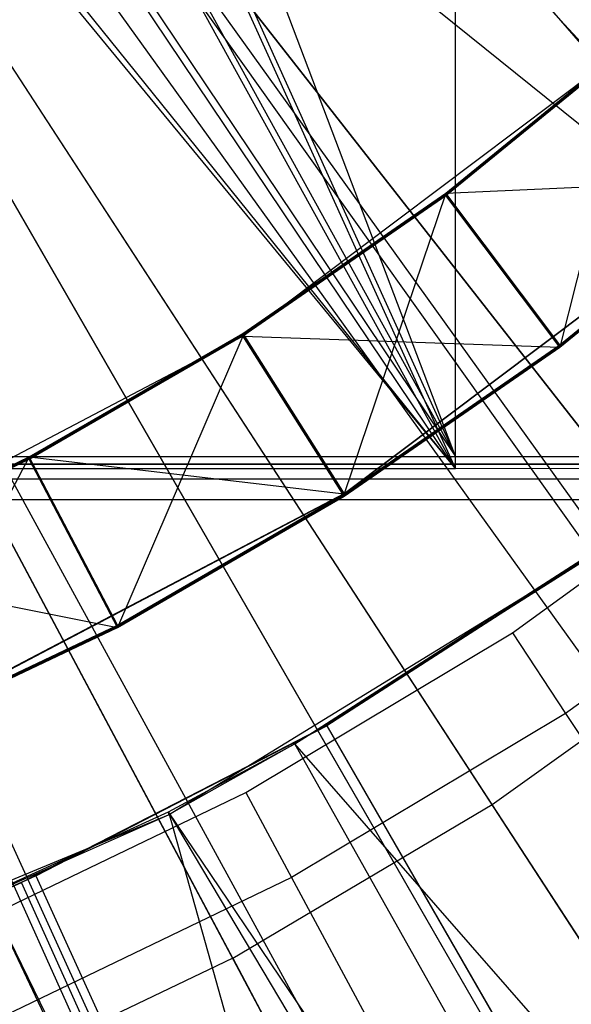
# Model space of a CAD drawing. Extents: x 0.1 to 16.1, y -7.1 to 6.9.
# Tile 67 of 118: x 8.49 to 8.651, y -1.052 to -0.766. Entities that reach past the tile are written whole.
import ezdxf

# ---------------------------------------------------------------- set-up
doc = ezdxf.new("R2010")
doc.units = 0
doc.header["$LTSCALE"] = 2.54
doc.layers.get('0').update_dxf_attribs({"color": 13, "linetype": 'CONTINUOUS'})

# ---------------------------------------------------------------- blocks, each defined once
blk = doc.blocks.new('DROPS_WOOD_A_PM_STL')
at = {"color": 0}
for p, q in [((8.61687, -0.8927, 38.88477), (8.61687, -0.0927, 38.88436)), ((8.61687, -0.8927, 38.88477), (8.61687, -0.0927, 38.88436)), ((8.61687, -0.89626, 31.96762), (8.61687, -0.09626, 31.9672)), ((8.61687, -0.89626, 31.96762), (8.61687, -0.09626, 31.9672)), ((8.61687, -0.8927, 38.88477), (8.35716, -0.20749, 38.91485)), ((8.61687, -0.8927, 38.88477), (8.35716, -0.20749, 38.91485)), ((8.32953, -0.25922, 38.91696), (8.61687, -0.8927, 38.88477)), ((8.32953, -0.25922, 38.91696), (8.61687, -0.8927, 38.88477)), ((8.32939, -0.26302, 31.93477), (8.61687, -0.89626, 31.96762)), ((8.32939, -0.26302, 31.93477), (8.61687, -0.89626, 31.96762)), ((8.29213, -0.30481, 38.91946), (8.61687, -0.8927, 38.88477)), ((8.29213, -0.30481, 38.91946), (8.61687, -0.8927, 38.88477)), ((8.61687, -0.89626, 31.96762), (8.29213, -0.30841, 31.93233)), ((8.61687, -0.89626, 31.96762), (8.29213, -0.30841, 31.93233)), ((8.24676, -0.34206, 38.92194), (8.61687, -0.8927, 38.88477)), ((8.24676, -0.34206, 38.92194), (8.61687, -0.8927, 38.88477)), ((8.61687, -0.89626, 31.96762), (8.24675, -0.34567, 31.92989)), ((8.61687, -0.89626, 31.96762), (8.24675, -0.34567, 31.92989)), ((8.1948, -0.37345, 31.92781), (8.61687, -0.89626, 31.96762)), ((8.1948, -0.37345, 31.92781), (8.61687, -0.89626, 31.96762)), ((8.18797, -0.37618, 31.92759), (8.61687, -0.89626, 31.96762)), ((8.18797, -0.37618, 31.92759), (8.61687, -0.89626, 31.96762)), ((8.77459, -0.89497, 39.35463), (8.14676, -0.38745, 39.41484)), ((8.77459, -0.89497, 39.35463), (8.14676, -0.38745, 39.41484)), ((9.60883, -1.80465, 13.79963), (8.38916, -0.48738, 14.34895)), ((9.60883, -1.80465, 13.79963), (8.38916, -0.48738, 14.34895)), ((9.46824, -1.92451, 13.79969), (8.36073, -0.51162, 14.34897)), ((9.46824, -1.92451, 13.79969), (8.36073, -0.51162, 14.34897)), ((9.39437, -1.98001, 13.79972), (8.3458, -0.52285, 14.34897)), ((9.39437, -1.98001, 13.79972), (8.3458, -0.52285, 14.34897)), ((9.30863, -2.03877, 13.79975), (8.32846, -0.53473, 14.34898)), ((9.30863, -2.03877, 13.79975), (8.32846, -0.53473, 14.34898)), ((9.16, -2.12769, 13.7998), (8.2984, -0.55271, 14.34899)), ((9.16, -2.12769, 13.7998), (8.2984, -0.55271, 14.34899)), ((9.13967, -2.13867, 13.79981), (8.29429, -0.55493, 14.34899)), ((9.13967, -2.13867, 13.79981), (8.29429, -0.55493, 14.34899)), ((8.40847, -0.56842, 2.32332), (8.73243, -1.01896, 2.43105)), ((8.40847, -0.56842, 2.32332), (8.73243, -1.01896, 2.43105)), ((8.36135, -0.59886, 2.32334), (8.63883, -1.07941, 2.43109)), ((8.36135, -0.59886, 2.32334), (8.63883, -1.07941, 2.43109)), ((8.31143, -0.62445, 2.32335), (8.53968, -1.13025, 2.43111)), ((8.31143, -0.62445, 2.32335), (8.53968, -1.13025, 2.43111)), ((8.53089, -0.72868, 14.30027), (8.69865, -0.94268, 14.24038)), ((8.53089, -0.72868, 14.30027), (8.69865, -0.94268, 14.24038)), ((8.62752, -0.9936, 14.24041), (8.47905, -0.76579, 14.30028)), ((8.62752, -0.9936, 14.24041), (8.47905, -0.76579, 14.30028)), ((8.55519, -0.8578, 12.40203), (8.66958, -0.77184, 12.40199)), ((8.55519, -0.8578, 12.40203), (8.66958, -0.77184, 12.40199)), ((8.61412, -0.81639, 13.82303), (8.66958, -0.77111, 13.823)), ((8.61412, -0.81639, 13.82303), (8.66958, -0.77111, 13.823)), ((8.61412, -0.81646, 13.70461), (8.66958, -0.77117, 13.70459)), ((8.61412, -0.81646, 13.70461), (8.66958, -0.77117, 13.70459)), ((8.61412, -0.81652, 13.58619), (8.66958, -0.77123, 13.58617)), ((8.61412, -0.81652, 13.58619), (8.66958, -0.77123, 13.58617)), ((8.61412, -0.81658, 13.46777), (8.66958, -0.77129, 13.46775)), ((8.61412, -0.81658, 13.46777), (8.66958, -0.77129, 13.46775)), ((8.61412, -0.81664, 13.34935), (8.66958, -0.77136, 13.34933)), ((8.61412, -0.81664, 13.34935), (8.66958, -0.77136, 13.34933)), ((8.61412, -0.8167, 13.23094), (8.66958, -0.77142, 13.23091)), ((8.61412, -0.8167, 13.23094), (8.66958, -0.77142, 13.23091)), ((8.61412, -0.81676, 13.11252), (8.66958, -0.77148, 13.1125)), ((8.61412, -0.81676, 13.11252), (8.66958, -0.77148, 13.1125)), ((8.61412, -0.81682, 12.9941), (8.66958, -0.77154, 12.99408)), ((8.61412, -0.81682, 12.9941), (8.66958, -0.77154, 12.99408)), ((8.61412, -0.81688, 12.87568), (8.66958, -0.7716, 12.87566)), ((8.61412, -0.81688, 12.87568), (8.66958, -0.7716, 12.87566)), ((8.61412, -0.81694, 12.75727), (8.66958, -0.77166, 12.75724)), ((8.61412, -0.81694, 12.75727), (8.66958, -0.77166, 12.75724)), ((8.61412, -0.817, 12.63885), (8.66958, -0.77172, 12.63882)), ((8.61412, -0.817, 12.63885), (8.66958, -0.77172, 12.63882)), ((8.61412, -0.81707, 12.52043), (8.66958, -0.77178, 12.52041)), ((8.61412, -0.81707, 12.52043), (8.66958, -0.77178, 12.52041)), ((8.66958, -0.77184, 12.40199), (8.64716, -0.86107, 12.48314)), ((8.66958, -0.77184, 12.40199), (8.64716, -0.86107, 12.48314)), ((8.55223, -1.03812, 14.24043), (8.42417, -0.79824, 14.3003)), ((8.55223, -1.03812, 14.24043), (8.42417, -0.79824, 14.3003)), ((8.58459, -0.90342, 14.09478), (8.70606, -0.81215, 14.09473)), ((8.58459, -0.90342, 14.09478), (8.70606, -0.81215, 14.09473)), ((8.58459, -0.90352, 13.90417), (8.70606, -0.81225, 13.90413)), ((8.58459, -0.90352, 13.90417), (8.70606, -0.81225, 13.90413)), ((8.61412, -0.81639, 13.82303), (8.70606, -0.81225, 13.90413)), ((8.61412, -0.81639, 13.82303), (8.70606, -0.81225, 13.90413)), ((8.64716, -0.86039, 13.78573), (8.70606, -0.81231, 13.78571)), ((8.64716, -0.86039, 13.78573), (8.70606, -0.81231, 13.78571)), ((8.64716, -0.86045, 13.66731), (8.70606, -0.81237, 13.66729)), ((8.64716, -0.86045, 13.66731), (8.70606, -0.81237, 13.66729)), ((8.64716, -0.86052, 13.5489), (8.70606, -0.81243, 13.54887)), ((8.64716, -0.86052, 13.5489), (8.70606, -0.81243, 13.54887)), ((8.64716, -0.86058, 13.43048), (8.70606, -0.81249, 13.43045)), ((8.64716, -0.86058, 13.43048), (8.70606, -0.81249, 13.43045)), ((8.64716, -0.86064, 13.31206), (8.70606, -0.81255, 13.31204)), ((8.64716, -0.86064, 13.31206), (8.70606, -0.81255, 13.31204)), ((8.64716, -0.8607, 13.19364), (8.70606, -0.81261, 13.19362)), ((8.64716, -0.8607, 13.19364), (8.70606, -0.81261, 13.19362)), ((8.64716, -0.86076, 13.07522), (8.70606, -0.81267, 13.0752)), ((8.64716, -0.86076, 13.07522), (8.70606, -0.81267, 13.0752)), ((8.64716, -0.86082, 12.95681), (8.70606, -0.81274, 12.95678)), ((8.64716, -0.86082, 12.95681), (8.70606, -0.81274, 12.95678)), ((8.64716, -0.86088, 12.83839), (8.70606, -0.8128, 12.83837)), ((8.64716, -0.86088, 12.83839), (8.70606, -0.8128, 12.83837)), ((8.64716, -0.86094, 12.71997), (8.70606, -0.81286, 12.71995)), ((8.64716, -0.86094, 12.71997), (8.70606, -0.81286, 12.71995)), ((8.64716, -0.861, 12.60155), (8.70606, -0.81292, 12.60153)), ((8.64716, -0.861, 12.60155), (8.70606, -0.81292, 12.60153)), ((8.64716, -0.86107, 12.48314), (8.70606, -0.81298, 12.48311)), ((8.64716, -0.86107, 12.48314), (8.70606, -0.81298, 12.48311)), ((8.55519, -0.85707, 13.82305), (8.61412, -0.81639, 13.82303)), ((8.55519, -0.85707, 13.82305), (8.61412, -0.81639, 13.82303)), ((8.55519, -0.85713, 13.70463), (8.61412, -0.81646, 13.70461)), ((8.55519, -0.85713, 13.70463), (8.61412, -0.81646, 13.70461)), ((8.55519, -0.85719, 13.58621), (8.61412, -0.81652, 13.58619)), ((8.55519, -0.85719, 13.58621), (8.61412, -0.81652, 13.58619)), ((8.55519, -0.85725, 13.46779), (8.61412, -0.81658, 13.46777)), ((8.55519, -0.85725, 13.46779), (8.61412, -0.81658, 13.46777)), ((8.55519, -0.85731, 13.34938), (8.61412, -0.81664, 13.34935)), ((8.55519, -0.85731, 13.34938), (8.61412, -0.81664, 13.34935)), ((8.55519, -0.85737, 13.23096), (8.61412, -0.8167, 13.23094)), ((8.55519, -0.85737, 13.23096), (8.61412, -0.8167, 13.23094)), ((8.55519, -0.85743, 13.11254), (8.61412, -0.81676, 13.11252)), ((8.55519, -0.85743, 13.11254), (8.61412, -0.81676, 13.11252)), ((8.55519, -0.8575, 12.99412), (8.61412, -0.81682, 12.9941)), ((8.55519, -0.8575, 12.99412), (8.61412, -0.81682, 12.9941)), ((8.55519, -0.85756, 12.8757), (8.61412, -0.81688, 12.87568)), ((8.55519, -0.85756, 12.8757), (8.61412, -0.81688, 12.87568)), ((8.55519, -0.85762, 12.75729), (8.61412, -0.81694, 12.75727)), ((8.55519, -0.85762, 12.75729), (8.61412, -0.81694, 12.75727)), ((8.55519, -0.85768, 12.63887), (8.61412, -0.817, 12.63885)), ((8.55519, -0.85768, 12.63887), (8.61412, -0.817, 12.63885)), ((8.55519, -0.85774, 12.52045), (8.61412, -0.81707, 12.52043)), ((8.55519, -0.85774, 12.52045), (8.61412, -0.81707, 12.52043)), ((8.61412, -0.81639, 13.82303), (8.58459, -0.90352, 13.90417)), ((8.61412, -0.81639, 13.82303), (8.58459, -0.90352, 13.90417)), ((8.64716, -0.86039, 13.78573), (8.61412, -0.81639, 13.82303)), ((8.64716, -0.86039, 13.78573), (8.61412, -0.81639, 13.82303)), ((8.64716, -0.86045, 13.66731), (8.61412, -0.81646, 13.70461)), ((8.64716, -0.86045, 13.66731), (8.61412, -0.81646, 13.70461)), ((8.64716, -0.86039, 13.78573), (8.61412, -0.81646, 13.70461)), ((8.64716, -0.86039, 13.78573), (8.61412, -0.81646, 13.70461)), ((8.64716, -0.86045, 13.66731), (8.61412, -0.81652, 13.58619)), ((8.64716, -0.86045, 13.66731), (8.61412, -0.81652, 13.58619)), ((8.64716, -0.86052, 13.5489), (8.61412, -0.81652, 13.58619)), ((8.64716, -0.86052, 13.5489), (8.61412, -0.81652, 13.58619)), ((8.64716, -0.86058, 13.43048), (8.61412, -0.81658, 13.46777)), ((8.64716, -0.86058, 13.43048), (8.61412, -0.81658, 13.46777)), ((8.64716, -0.86052, 13.5489), (8.61412, -0.81658, 13.46777)), ((8.64716, -0.86052, 13.5489), (8.61412, -0.81658, 13.46777)), ((8.64716, -0.86064, 13.31206), (8.61412, -0.81664, 13.34935)), ((8.64716, -0.86064, 13.31206), (8.61412, -0.81664, 13.34935)), ((8.64716, -0.86058, 13.43048), (8.61412, -0.81664, 13.34935)), ((8.64716, -0.86058, 13.43048), (8.61412, -0.81664, 13.34935)), ((8.64716, -0.8607, 13.19364), (8.61412, -0.8167, 13.23094)), ((8.64716, -0.8607, 13.19364), (8.61412, -0.8167, 13.23094)), ((8.64716, -0.86064, 13.31206), (8.61412, -0.8167, 13.23094)), ((8.64716, -0.86064, 13.31206), (8.61412, -0.8167, 13.23094)), ((8.64716, -0.86076, 13.07522), (8.61412, -0.81676, 13.11252)), ((8.64716, -0.86076, 13.07522), (8.61412, -0.81676, 13.11252)), ((8.64716, -0.8607, 13.19364), (8.61412, -0.81676, 13.11252)), ((8.64716, -0.8607, 13.19364), (8.61412, -0.81676, 13.11252)), ((8.64716, -0.86082, 12.95681), (8.61412, -0.81682, 12.9941)), ((8.64716, -0.86082, 12.95681), (8.61412, -0.81682, 12.9941)), ((8.64716, -0.86076, 13.07522), (8.61412, -0.81682, 12.9941)), ((8.64716, -0.86076, 13.07522), (8.61412, -0.81682, 12.9941)), ((8.64716, -0.86088, 12.83839), (8.61412, -0.81688, 12.87568)), ((8.64716, -0.86088, 12.83839), (8.61412, -0.81688, 12.87568)), ((8.64716, -0.86082, 12.95681), (8.61412, -0.81688, 12.87568)), ((8.64716, -0.86082, 12.95681), (8.61412, -0.81688, 12.87568)), ((8.64716, -0.86094, 12.71997), (8.61412, -0.81694, 12.75727)), ((8.64716, -0.86094, 12.71997), (8.61412, -0.81694, 12.75727)), ((8.64716, -0.86088, 12.83839), (8.61412, -0.81694, 12.75727)), ((8.64716, -0.86088, 12.83839), (8.61412, -0.81694, 12.75727)), ((8.64716, -0.861, 12.60155), (8.61412, -0.817, 12.63885)), ((8.64716, -0.861, 12.60155), (8.61412, -0.817, 12.63885)), ((8.64716, -0.86094, 12.71997), (8.61412, -0.817, 12.63885)), ((8.64716, -0.86094, 12.71997), (8.61412, -0.817, 12.63885)), ((8.64716, -0.86107, 12.48314), (8.61412, -0.81707, 12.52043)), ((8.64716, -0.861, 12.60155), (8.61412, -0.81707, 12.52043)), ((8.64716, -0.86107, 12.48314), (8.61412, -0.81707, 12.52043)), ((8.64716, -0.861, 12.60155), (8.61412, -0.81707, 12.52043)), ((8.42849, -0.9243, 12.40207), (8.55519, -0.8578, 12.40203)), ((8.42849, -0.9243, 12.40207), (8.55519, -0.8578, 12.40203)), ((8.49318, -0.89287, 13.82307), (8.55519, -0.85707, 13.82305)), ((8.49318, -0.89287, 13.82307), (8.55519, -0.85707, 13.82305)), ((8.49318, -0.89293, 13.70465), (8.55519, -0.85713, 13.70463)), ((8.49318, -0.89293, 13.70465), (8.55519, -0.85713, 13.70463)), ((8.49318, -0.89299, 13.58623), (8.55519, -0.85719, 13.58621)), ((8.49318, -0.89299, 13.58623), (8.55519, -0.85719, 13.58621)), ((8.49318, -0.89305, 13.46781), (8.55519, -0.85725, 13.46779)), ((8.49318, -0.89305, 13.46781), (8.55519, -0.85725, 13.46779)), ((8.49318, -0.89311, 13.34939), (8.55519, -0.85731, 13.34938)), ((8.49318, -0.89311, 13.34939), (8.55519, -0.85731, 13.34938)), ((8.49318, -0.89317, 13.23098), (8.55519, -0.85737, 13.23096)), ((8.49318, -0.89317, 13.23098), (8.55519, -0.85737, 13.23096)), ((8.49318, -0.89323, 13.11256), (8.55519, -0.85743, 13.11254)), ((8.49318, -0.89323, 13.11256), (8.55519, -0.85743, 13.11254)), ((8.49318, -0.8933, 12.99414), (8.55519, -0.8575, 12.99412)), ((8.49318, -0.8933, 12.99414), (8.55519, -0.8575, 12.99412)), ((8.49318, -0.89336, 12.87572), (8.55519, -0.85756, 12.8757)), ((8.49318, -0.89336, 12.87572), (8.55519, -0.85756, 12.8757)), ((8.49318, -0.89342, 12.75731), (8.55519, -0.85762, 12.75729)), ((8.49318, -0.89342, 12.75731), (8.55519, -0.85762, 12.75729)), ((8.49318, -0.89348, 12.63889), (8.55519, -0.85768, 12.63887)), ((8.49318, -0.89348, 12.63889), (8.55519, -0.85768, 12.63887)), ((8.49318, -0.89354, 12.52047), (8.55519, -0.85774, 12.52045)), ((8.49318, -0.89354, 12.52047), (8.55519, -0.85774, 12.52045)), ((8.55519, -0.8578, 12.40203), (8.51875, -0.94227, 12.48318)), ((8.55519, -0.8578, 12.40203), (8.51875, -0.94227, 12.48318)), ((8.58459, -0.90358, 13.78575), (8.55519, -0.85707, 13.82305)), ((8.58459, -0.90358, 13.78575), (8.55519, -0.85707, 13.82305)), ((8.55519, -0.85707, 13.82305), (8.58459, -0.90352, 13.90417)), ((8.55519, -0.85707, 13.82305), (8.58459, -0.90352, 13.90417)), ((8.58459, -0.90364, 13.66734), (8.55519, -0.85713, 13.70463)), ((8.58459, -0.90364, 13.66734), (8.55519, -0.85713, 13.70463)), ((8.58459, -0.90358, 13.78575), (8.55519, -0.85713, 13.70463)), ((8.58459, -0.90358, 13.78575), (8.55519, -0.85713, 13.70463)), ((8.58459, -0.90364, 13.66734), (8.55519, -0.85719, 13.58621)), ((8.58459, -0.90364, 13.66734), (8.55519, -0.85719, 13.58621)), ((8.58459, -0.90371, 13.54892), (8.55519, -0.85719, 13.58621)), ((8.58459, -0.90371, 13.54892), (8.55519, -0.85719, 13.58621)), ((8.58459, -0.90377, 13.4305), (8.55519, -0.85725, 13.46779)), ((8.58459, -0.90377, 13.4305), (8.55519, -0.85725, 13.46779)), ((8.58459, -0.90371, 13.54892), (8.55519, -0.85725, 13.46779)), ((8.58459, -0.90371, 13.54892), (8.55519, -0.85725, 13.46779)), ((8.58459, -0.90383, 13.31208), (8.55519, -0.85731, 13.34938)), ((8.58459, -0.90383, 13.31208), (8.55519, -0.85731, 13.34938)), ((8.58459, -0.90377, 13.4305), (8.55519, -0.85731, 13.34938)), ((8.58459, -0.90377, 13.4305), (8.55519, -0.85731, 13.34938)), ((8.58459, -0.90389, 13.19366), (8.55519, -0.85737, 13.23096)), ((8.58459, -0.90389, 13.19366), (8.55519, -0.85737, 13.23096)), ((8.58459, -0.90383, 13.31208), (8.55519, -0.85737, 13.23096)), ((8.58459, -0.90383, 13.31208), (8.55519, -0.85737, 13.23096)), ((8.58459, -0.90395, 13.07525), (8.55519, -0.85743, 13.11254)), ((8.58459, -0.90395, 13.07525), (8.55519, -0.85743, 13.11254)), ((8.58459, -0.90389, 13.19366), (8.55519, -0.85743, 13.11254)), ((8.58459, -0.90389, 13.19366), (8.55519, -0.85743, 13.11254)), ((8.58459, -0.90401, 12.95683), (8.55519, -0.8575, 12.99412)), ((8.58459, -0.90401, 12.95683), (8.55519, -0.8575, 12.99412)), ((8.58459, -0.90395, 13.07525), (8.55519, -0.8575, 12.99412)), ((8.58459, -0.90395, 13.07525), (8.55519, -0.8575, 12.99412)), ((8.58459, -0.90407, 12.83841), (8.55519, -0.85756, 12.8757)), ((8.58459, -0.90407, 12.83841), (8.55519, -0.85756, 12.8757)), ((8.58459, -0.90401, 12.95683), (8.55519, -0.85756, 12.8757)), ((8.58459, -0.90401, 12.95683), (8.55519, -0.85756, 12.8757)), ((8.58459, -0.90413, 12.71999), (8.55519, -0.85762, 12.75729)), ((8.58459, -0.90413, 12.71999), (8.55519, -0.85762, 12.75729)), ((8.58459, -0.90407, 12.83841), (8.55519, -0.85762, 12.75729)), ((8.58459, -0.90407, 12.83841), (8.55519, -0.85762, 12.75729)), ((8.58459, -0.90419, 12.60158), (8.55519, -0.85768, 12.63887)), ((8.58459, -0.90419, 12.60158), (8.55519, -0.85768, 12.63887)), ((8.58459, -0.90413, 12.71999), (8.55519, -0.85768, 12.63887)), ((8.58459, -0.90413, 12.71999), (8.55519, -0.85768, 12.63887)), ((8.58459, -0.90426, 12.48316), (8.55519, -0.85774, 12.52045)), ((8.58459, -0.90419, 12.60158), (8.55519, -0.85774, 12.52045)), ((8.58459, -0.90426, 12.48316), (8.55519, -0.85774, 12.52045)), ((8.58459, -0.90419, 12.60158), (8.55519, -0.85774, 12.52045)), ((8.55519, -0.8578, 12.40203), (8.64716, -0.86107, 12.48314)), ((8.55519, -0.8578, 12.40203), (8.64716, -0.86107, 12.48314)), ((8.55519, -0.8578, 12.40203), (8.58459, -0.90426, 12.48316)), ((8.55519, -0.8578, 12.40203), (8.58459, -0.90426, 12.48316)), ((8.58459, -0.90358, 13.78575), (8.64716, -0.86039, 13.78573)), ((8.58459, -0.90358, 13.78575), (8.64716, -0.86039, 13.78573)), ((8.58459, -0.90364, 13.66734), (8.64716, -0.86045, 13.66731)), ((8.58459, -0.90364, 13.66734), (8.64716, -0.86045, 13.66731)), ((8.58459, -0.90371, 13.54892), (8.64716, -0.86052, 13.5489)), ((8.58459, -0.90371, 13.54892), (8.64716, -0.86052, 13.5489)), ((8.58459, -0.90377, 13.4305), (8.64716, -0.86058, 13.43048)), ((8.58459, -0.90377, 13.4305), (8.64716, -0.86058, 13.43048)), ((8.58459, -0.90383, 13.31208), (8.64716, -0.86064, 13.31206)), ((8.58459, -0.90383, 13.31208), (8.64716, -0.86064, 13.31206)), ((8.58459, -0.90389, 13.19366), (8.64716, -0.8607, 13.19364)), ((8.58459, -0.90389, 13.19366), (8.64716, -0.8607, 13.19364)), ((8.58459, -0.90395, 13.07525), (8.64716, -0.86076, 13.07522)), ((8.58459, -0.90395, 13.07525), (8.64716, -0.86076, 13.07522)), ((8.58459, -0.90401, 12.95683), (8.64716, -0.86082, 12.95681)), ((8.58459, -0.90401, 12.95683), (8.64716, -0.86082, 12.95681)), ((8.58459, -0.90407, 12.83841), (8.64716, -0.86088, 12.83839)), ((8.58459, -0.90407, 12.83841), (8.64716, -0.86088, 12.83839)), ((8.58459, -0.90413, 12.71999), (8.64716, -0.86094, 12.71997)), ((8.58459, -0.90413, 12.71999), (8.64716, -0.86094, 12.71997)), ((8.58459, -0.90419, 12.60158), (8.64716, -0.861, 12.60155)), ((8.58459, -0.90419, 12.60158), (8.64716, -0.861, 12.60155)), ((8.58459, -0.90426, 12.48316), (8.64716, -0.86107, 12.48314)), ((8.58459, -0.90426, 12.48316), (8.64716, -0.86107, 12.48314)), ((8.18778, -0.89268, 38.92454), (8.61687, -0.8927, 38.88477)), ((8.18778, -0.89268, 38.92454), (8.61687, -0.8927, 38.88477)), ((8.42849, -0.92356, 13.82308), (8.49318, -0.89287, 13.82307)), ((8.42849, -0.92356, 13.82308), (8.49318, -0.89287, 13.82307)), ((8.42849, -0.92362, 13.70466), (8.49318, -0.89293, 13.70465)), ((8.42849, -0.92362, 13.70466), (8.49318, -0.89293, 13.70465)), ((8.42849, -0.92368, 13.58625), (8.49318, -0.89299, 13.58623)), ((8.42849, -0.92368, 13.58625), (8.49318, -0.89299, 13.58623)), ((8.42849, -0.92375, 13.46783), (8.49318, -0.89305, 13.46781)), ((8.42849, -0.92375, 13.46783), (8.49318, -0.89305, 13.46781)), ((8.42849, -0.92381, 13.34941), (8.49318, -0.89311, 13.34939)), ((8.42849, -0.92381, 13.34941), (8.49318, -0.89311, 13.34939)), ((8.42849, -0.92387, 13.23099), (8.49318, -0.89317, 13.23098)), ((8.42849, -0.92387, 13.23099), (8.49318, -0.89317, 13.23098)), ((8.42849, -0.92393, 13.11257), (8.49318, -0.89323, 13.11256)), ((8.42849, -0.92393, 13.11257), (8.49318, -0.89323, 13.11256)), ((8.42849, -0.92399, 12.99416), (8.49318, -0.8933, 12.99414)), ((8.42849, -0.92399, 12.99416), (8.49318, -0.8933, 12.99414)), ((8.42849, -0.92405, 12.87574), (8.49318, -0.89336, 12.87572)), ((8.42849, -0.92405, 12.87574), (8.49318, -0.89336, 12.87572)), ((8.49318, -0.89287, 13.82307), (8.45006, -0.97413, 13.90421)), ((8.49318, -0.89287, 13.82307), (8.45006, -0.97413, 13.90421)), ((8.51875, -0.9416, 13.78577), (8.49318, -0.89287, 13.82307)), ((8.49318, -0.89287, 13.82307), (8.58459, -0.90352, 13.90417)), ((8.49318, -0.89287, 13.82307), (8.58459, -0.90352, 13.90417)), ((8.51875, -0.9416, 13.78577), (8.49318, -0.89287, 13.82307)), ((8.51875, -0.94166, 13.66736), (8.49318, -0.89293, 13.70465)), ((8.51875, -0.94166, 13.66736), (8.49318, -0.89293, 13.70465)), ((8.51875, -0.9416, 13.78577), (8.49318, -0.89293, 13.70465)), ((8.51875, -0.9416, 13.78577), (8.49318, -0.89293, 13.70465)), ((8.51875, -0.94166, 13.66736), (8.49318, -0.89299, 13.58623)), ((8.51875, -0.94166, 13.66736), (8.49318, -0.89299, 13.58623)), ((8.51875, -0.94172, 13.54894), (8.49318, -0.89299, 13.58623)), ((8.51875, -0.94172, 13.54894), (8.49318, -0.89299, 13.58623)), ((8.51875, -0.94178, 13.43052), (8.49318, -0.89305, 13.46781)), ((8.51875, -0.94178, 13.43052), (8.49318, -0.89305, 13.46781)), ((8.51875, -0.94172, 13.54894), (8.49318, -0.89305, 13.46781)), ((8.51875, -0.94172, 13.54894), (8.49318, -0.89305, 13.46781)), ((8.51875, -0.94184, 13.3121), (8.49318, -0.89311, 13.34939)), ((8.51875, -0.94184, 13.3121), (8.49318, -0.89311, 13.34939)), ((8.51875, -0.94178, 13.43052), (8.49318, -0.89311, 13.34939)), ((8.51875, -0.94178, 13.43052), (8.49318, -0.89311, 13.34939)), ((8.51875, -0.9419, 13.19368), (8.49318, -0.89317, 13.23098)), ((8.51875, -0.9419, 13.19368), (8.49318, -0.89317, 13.23098)), ((8.51875, -0.94184, 13.3121), (8.49318, -0.89317, 13.23098)), ((8.51875, -0.94184, 13.3121), (8.49318, -0.89317, 13.23098)), ((8.51875, -0.94197, 13.07527), (8.49318, -0.89323, 13.11256)), ((8.51875, -0.94197, 13.07527), (8.49318, -0.89323, 13.11256)), ((8.51875, -0.9419, 13.19368), (8.49318, -0.89323, 13.11256)), ((8.51875, -0.9419, 13.19368), (8.49318, -0.89323, 13.11256)), ((8.51875, -0.94203, 12.95685), (8.49318, -0.8933, 12.99414)), ((8.51875, -0.94203, 12.95685), (8.49318, -0.8933, 12.99414)), ((8.51875, -0.94197, 13.07527), (8.49318, -0.8933, 12.99414)), ((8.51875, -0.94197, 13.07527), (8.49318, -0.8933, 12.99414)), ((8.51875, -0.94209, 12.83843), (8.49318, -0.89336, 12.87572)), ((8.51875, -0.94209, 12.83843), (8.49318, -0.89336, 12.87572)), ((8.51875, -0.94203, 12.95685), (8.49318, -0.89336, 12.87572)), ((8.51875, -0.94203, 12.95685), (8.49318, -0.89336, 12.87572)), ((8.61687, -0.8927, 38.88477), (9.03782, -0.89275, 38.79258)), ((8.61687, -0.8927, 38.88477), (9.03782, -0.89275, 38.79258)), ((8.63341, -0.94386, 14.0948), (8.70633, -0.89087, 14.09477)), ((8.63341, -0.94386, 14.0948), (8.70633, -0.89087, 14.09477)), ((8.08, -0.89497, 39.4154), (8.77459, -0.89497, 39.35463)), ((8.77459, -0.89497, 31.47616), (8.08, -0.89497, 31.4154)), ((8.08, -0.89497, 39.4154), (8.77459, -0.89497, 39.35463)), ((8.77459, -0.89497, 31.47616), (8.08, -0.89497, 31.4154)), ((8.32636, -0.89497, 43.4116), (9.30713, -0.89497, 43.32072)), ((9.30713, -0.89497, 27.51007), (8.32636, -0.89497, 27.41919)), ((9.30713, -0.89497, 27.51007), (8.32636, -0.89497, 27.41919)), ((8.32636, -0.89497, 43.4116), (9.30713, -0.89497, 43.32072)), ((8.42849, -0.92411, 12.75732), (8.49318, -0.89342, 12.75731)), ((8.42849, -0.92411, 12.75732), (8.49318, -0.89342, 12.75731)), ((8.42849, -0.92417, 12.6389), (8.49318, -0.89348, 12.63889)), ((8.42849, -0.92417, 12.6389), (8.49318, -0.89348, 12.63889)), ((8.42849, -0.92423, 12.52048), (8.49318, -0.89354, 12.52047)), ((8.42849, -0.92423, 12.52048), (8.49318, -0.89354, 12.52047)), ((8.51875, -0.94215, 12.72001), (8.49318, -0.89342, 12.75731)), ((8.51875, -0.94215, 12.72001), (8.49318, -0.89342, 12.75731)), ((8.51875, -0.94209, 12.83843), (8.49318, -0.89342, 12.75731)), ((8.51875, -0.94209, 12.83843), (8.49318, -0.89342, 12.75731)), ((8.51875, -0.94221, 12.6016), (8.49318, -0.89348, 12.63889)), ((8.51875, -0.94221, 12.6016), (8.49318, -0.89348, 12.63889)), ((8.51875, -0.94215, 12.72001), (8.49318, -0.89348, 12.63889)), ((8.51875, -0.94215, 12.72001), (8.49318, -0.89348, 12.63889)), ((8.51875, -0.94227, 12.48318), (8.49318, -0.89354, 12.52047)), ((8.51875, -0.94221, 12.6016), (8.49318, -0.89354, 12.52047)), ((8.51875, -0.94227, 12.48318), (8.49318, -0.89354, 12.52047)), ((8.51875, -0.94221, 12.6016), (8.49318, -0.89354, 12.52047)), ((9.03782, -0.89622, 32.05981), (8.61687, -0.89626, 31.96762)), ((9.03782, -0.89622, 32.05981), (8.61687, -0.89626, 31.96762)), ((8.61687, -0.89626, 31.96762), (8.18778, -0.89628, 31.92786)), ((8.61687, -0.89626, 31.96762), (8.18778, -0.89628, 31.92786)), ((8.26477, -0.89915, 26.37747), (9.00035, -0.89918, 26.30931)), ((8.26477, -0.89915, 26.37747), (9.00035, -0.89918, 26.30931)), ((8.45006, -0.97403, 14.09481), (8.58459, -0.90342, 14.09478)), ((8.45006, -0.97403, 14.09481), (8.58459, -0.90342, 14.09478)), ((8.45006, -0.97413, 13.90421), (8.58459, -0.90352, 13.90417)), ((8.45006, -0.97413, 13.90421), (8.58459, -0.90352, 13.90417)), ((8.51875, -0.9416, 13.78577), (8.58459, -0.90358, 13.78575)), ((8.51875, -0.9416, 13.78577), (8.58459, -0.90358, 13.78575)), ((8.51875, -0.94166, 13.66736), (8.58459, -0.90364, 13.66734)), ((8.51875, -0.94166, 13.66736), (8.58459, -0.90364, 13.66734)), ((8.51875, -0.94172, 13.54894), (8.58459, -0.90371, 13.54892)), ((8.51875, -0.94172, 13.54894), (8.58459, -0.90371, 13.54892)), ((8.51875, -0.94178, 13.43052), (8.58459, -0.90377, 13.4305)), ((8.51875, -0.94178, 13.43052), (8.58459, -0.90377, 13.4305)), ((8.51875, -0.94184, 13.3121), (8.58459, -0.90383, 13.31208)), ((8.51875, -0.94184, 13.3121), (8.58459, -0.90383, 13.31208)), ((8.51875, -0.9419, 13.19368), (8.58459, -0.90389, 13.19366)), ((8.51875, -0.9419, 13.19368), (8.58459, -0.90389, 13.19366)), ((8.51875, -0.94197, 13.07527), (8.58459, -0.90395, 13.07525)), ((8.51875, -0.94197, 13.07527), (8.58459, -0.90395, 13.07525)), ((8.51875, -0.94203, 12.95685), (8.58459, -0.90401, 12.95683)), ((8.51875, -0.94203, 12.95685), (8.58459, -0.90401, 12.95683)), ((8.51875, -0.94209, 12.83843), (8.58459, -0.90407, 12.83841)), ((8.51875, -0.94209, 12.83843), (8.58459, -0.90407, 12.83841)), ((8.51875, -0.94215, 12.72001), (8.58459, -0.90413, 12.71999)), ((8.51875, -0.94215, 12.72001), (8.58459, -0.90413, 12.71999)), ((8.51875, -0.94221, 12.6016), (8.58459, -0.90419, 12.60158)), ((8.51875, -0.94221, 12.6016), (8.58459, -0.90419, 12.60158)), ((8.51875, -0.94227, 12.48318), (8.58459, -0.90426, 12.48316)), ((8.51875, -0.94227, 12.48318), (8.58459, -0.90426, 12.48316)), ((8.58459, -0.90342, 14.09478), (8.58459, -0.90352, 13.90417)), ((8.58459, -0.90342, 14.09478), (8.58459, -0.90352, 13.90417)), ((9.00035, -0.90529, 14.45133), (8.26477, -0.90533, 14.38317)), ((9.00035, -0.90529, 14.45133), (8.26477, -0.90533, 14.38317)), ((8.72383, -0.91281, 14.09037), (8.64886, -0.96727, 14.09039)), ((8.72383, -0.91281, 14.09037), (8.64886, -0.96727, 14.09039)), ((8.53359, -0.99657, 12.4021), (8.66727, -0.91465, 12.40206)), ((8.53359, -0.99657, 12.4021), (8.66727, -0.91465, 12.40206)), ((8.57028, -0.97603, 14.08587), (8.66727, -0.91378, 14.08583)), ((8.57028, -0.97603, 14.08587), (8.66727, -0.91378, 14.08583)), ((8.57028, -0.97603, 14.08587), (8.66727, -0.91465, 12.40206)), ((8.57028, -0.97603, 14.08587), (8.66727, -0.91465, 12.40206)), ((8.57956, -0.97074, 14.08586), (8.66323, -0.91679, 13.92249)), ((8.57956, -0.97074, 14.08586), (8.66323, -0.91679, 13.92249)), ((8.66323, -0.91679, 13.92249), (8.57956, -0.97083, 13.92252)), ((8.66323, -0.91679, 13.92249), (8.57956, -0.97083, 13.92252)), ((8.65955, -0.91934, 14.08584), (8.57956, -0.97074, 14.08586)), ((8.42849, -0.9243, 12.40207), (8.51875, -0.94227, 12.48318)), ((8.42849, -0.9243, 12.40207), (8.51875, -0.94227, 12.48318)), ((8.45006, -0.97419, 13.78579), (8.51875, -0.9416, 13.78577)), ((8.45006, -0.97419, 13.78579), (8.51875, -0.9416, 13.78577)), ((8.45006, -0.97425, 13.66737), (8.51875, -0.94166, 13.66736)), ((8.45006, -0.97425, 13.66737), (8.51875, -0.94166, 13.66736)), ((8.45006, -0.97431, 13.54895), (8.51875, -0.94172, 13.54894)), ((8.45006, -0.97431, 13.54895), (8.51875, -0.94172, 13.54894)), ((8.45006, -0.97438, 13.43054), (8.51875, -0.94178, 13.43052)), ((8.45006, -0.97438, 13.43054), (8.51875, -0.94178, 13.43052)), ((8.45006, -0.97444, 13.31212), (8.51875, -0.94184, 13.3121)), ((8.45006, -0.97444, 13.31212), (8.51875, -0.94184, 13.3121)), ((8.45006, -0.9745, 13.1937), (8.51875, -0.9419, 13.19368)), ((8.45006, -0.9745, 13.1937), (8.51875, -0.9419, 13.19368)), ((8.45006, -0.97456, 13.07528), (8.51875, -0.94197, 13.07527)), ((8.45006, -0.97456, 13.07528), (8.51875, -0.94197, 13.07527)), ((8.45006, -0.97462, 12.95687), (8.51875, -0.94203, 12.95685)), ((8.45006, -0.97462, 12.95687), (8.51875, -0.94203, 12.95685)), ((8.45006, -0.97468, 12.83845), (8.51875, -0.94209, 12.83843)), ((8.45006, -0.97468, 12.83845), (8.51875, -0.94209, 12.83843)), ((8.45006, -0.97474, 12.72003), (8.51875, -0.94215, 12.72001)), ((8.45006, -0.97474, 12.72003), (8.51875, -0.94215, 12.72001)), ((8.45006, -0.9748, 12.60161), (8.51875, -0.94221, 12.6016)), ((8.45006, -0.9748, 12.60161), (8.51875, -0.94221, 12.6016)), ((8.45006, -0.97486, 12.48319), (8.51875, -0.94227, 12.48318)), ((8.45006, -0.97486, 12.48319), (8.51875, -0.94227, 12.48318)), ((8.55603, -0.99009, 14.09482), (8.63341, -0.94386, 14.0948)), ((8.55603, -0.99009, 14.09482), (8.63341, -0.94386, 14.0948)), ((8.62752, -0.9936, 14.24041), (8.69865, -0.94268, 14.24038)), ((8.62752, -0.9936, 14.24041), (8.69865, -0.94268, 14.24038)), ((8.63341, -0.94386, 14.0948), (8.64886, -0.96727, 14.09039)), ((8.63341, -0.94386, 14.0948), (8.64886, -0.96727, 14.09039)), ((8.64886, -0.96727, 14.09039), (8.56932, -1.0148, 14.09042)), ((8.64886, -0.96727, 14.09039), (8.56932, -1.0148, 14.09042)), ((8.64886, -0.96727, 14.09039), (8.73501, -1.09779, 14.06135)), ((8.64886, -0.96727, 14.09039), (8.73501, -1.09779, 14.06135)), ((8.57956, -0.97083, 13.92252), (8.49092, -1.01627, 13.92254)), ((8.57956, -0.97083, 13.92252), (8.49092, -1.01627, 13.92254)), ((8.57956, -0.97074, 14.08586), (8.49505, -1.01431, 14.08589)), ((8.49505, -1.01431, 14.08589), (8.57956, -0.97083, 13.92252)), ((8.49505, -1.01431, 14.08589), (8.57956, -0.97083, 13.92252)), ((8.57956, -0.97074, 14.08586), (8.57956, -0.97083, 13.92252)), ((8.57956, -0.97074, 14.08586), (8.57956, -0.97083, 13.92252)), ((8.57956, -0.97083, 13.92252), (8.85222, -1.44316, 13.77386)), ((8.57956, -0.97083, 13.92252), (8.85222, -1.44316, 13.77386)), ((8.53359, -0.9957, 14.08587), (8.57028, -0.97603, 14.08587)), ((8.53359, -0.9957, 14.08587), (8.57028, -0.97603, 14.08587)), ((8.57028, -0.97603, 14.08587), (8.53359, -0.99657, 12.4021)), ((8.57028, -0.97603, 14.08587), (8.53359, -0.99657, 12.4021)), ((8.82255, -1.42401, 13.97592), (8.57028, -0.97603, 14.08587)), ((8.91361, -1.36841, 13.97589), (8.57028, -0.97603, 14.08587)), ((8.82255, -1.42401, 13.97592), (8.57028, -0.97603, 14.08587)), ((8.91361, -1.36841, 13.97589), (8.57028, -0.97603, 14.08587)), ((8.47482, -1.0292, 14.09484), (8.55603, -0.99009, 14.09482)), ((8.47482, -1.0292, 14.09484), (8.55603, -0.99009, 14.09482)), ((8.55603, -0.99009, 14.09482), (8.56932, -1.0148, 14.09042)), ((8.55603, -0.99009, 14.09482), (8.56932, -1.0148, 14.09042)), ((8.45494, -1.03158, 14.08589), (8.53359, -0.9957, 14.08587)), ((8.45494, -1.03158, 14.08589), (8.53359, -0.9957, 14.08587)), ((8.82255, -1.42401, 13.97592), (8.53359, -0.9957, 14.08587)), ((8.82255, -1.42401, 13.97592), (8.53359, -0.9957, 14.08587)), ((8.79705, -1.43805, 13.97593), (8.53359, -0.9957, 14.08587)), ((8.79705, -1.43805, 13.97593), (8.53359, -0.9957, 14.08587)), ((8.53359, -0.9957, 14.08587), (8.67472, -1.49696, 13.97596)), ((8.53359, -0.9957, 14.08587), (8.67472, -1.49696, 13.97596)), ((8.53359, -0.9957, 14.08587), (8.53359, -0.99657, 12.4021)), ((8.53359, -0.9957, 14.08587), (8.53359, -0.99657, 12.4021)), ((8.55223, -1.03812, 14.24043), (8.62752, -0.9936, 14.24041)), ((8.55223, -1.03812, 14.24043), (8.62752, -0.9936, 14.24041)), ((8.77357, -1.21771, 14.16952), (8.62752, -0.9936, 14.24041)), ((8.77357, -1.21771, 14.16952), (8.62752, -0.9936, 14.24041)), ((8.38874, -1.05657, 12.40214), (8.53359, -0.99657, 12.4021)), ((8.38874, -1.05657, 12.40214), (8.53359, -0.99657, 12.4021)), ((8.45494, -1.03158, 14.08589), (8.53359, -0.99657, 12.4021)), ((8.45494, -1.03158, 14.08589), (8.53359, -0.99657, 12.4021)), ((8.49505, -1.01431, 14.08589), (8.48134, -1.02045, 14.08589)), ((8.56932, -1.0148, 14.09042), (8.48584, -1.055, 14.09044)), ((8.56932, -1.0148, 14.09042), (8.48584, -1.055, 14.09044)), ((8.49505, -1.01431, 14.08589), (8.49092, -1.01627, 13.92254)), ((8.49505, -1.01431, 14.08589), (8.49092, -1.01627, 13.92254)), ((8.56932, -1.0148, 14.09042), (8.64342, -1.15251, 14.06138)), ((8.56932, -1.0148, 14.09042), (8.64342, -1.15251, 14.06138)), ((8.48134, -1.02045, 14.08589), (8.49092, -1.01627, 13.92254)), ((8.48134, -1.02045, 14.08589), (8.49092, -1.01627, 13.92254)), ((8.49092, -1.01627, 13.92254), (8.48134, -1.02053, 13.92254)), ((8.49092, -1.01627, 13.92254), (8.48134, -1.02053, 13.92254)), ((8.71521, -1.5134, 13.7739), (8.49092, -1.01627, 13.92254)), ((8.71521, -1.5134, 13.7739), (8.49092, -1.01627, 13.92254)), ((8.48134, -1.02053, 13.92254), (8.71521, -1.5134, 13.7739)), ((8.48134, -1.02053, 13.92254), (8.71521, -1.5134, 13.7739)), ((8.55223, -1.03812, 14.24043), (8.47334, -1.07591, 14.24045)), ((8.55223, -1.03812, 14.24043), (8.47334, -1.07591, 14.24045)), ((8.55223, -1.03812, 14.24043), (8.6782, -1.27411, 14.16955)), ((8.55223, -1.03812, 14.24043), (8.6782, -1.27411, 14.16955))]:
    blk.add_line(p, q, dxfattribs=at)

msp = doc.modelspace()

# ---------------------------------------------------------------- linework, layer by layer
at = {"color": 0}
for p, q in [((8.4564, -0.546, 2.19701), (8.82935, -0.97636, 2.27976)), ((8.4564, -0.546, 2.19701), (8.82935, -0.97636, 2.27976)), ((8.41341, -0.57982, 2.19703), (8.74375, -1.04367, 2.2798)), ((8.41341, -0.57982, 2.19703), (8.74375, -1.04367, 2.2798)), ((8.36739, -0.60939, 2.19704), (8.65214, -1.10255, 2.27983)), ((8.36739, -0.60939, 2.19704), (8.65214, -1.10255, 2.27983)), ((8.31878, -0.63445, 2.19705), (8.55535, -1.15245, 2.27985)), ((8.31878, -0.63445, 2.19705), (8.55535, -1.15245, 2.27985)), ((8.65955, -0.91934, 14.08584), (8.57956, -0.97074, 14.08586)), ((8.57956, -0.97074, 14.08586), (8.49505, -1.01431, 14.08589)), ((8.57956, -0.97074, 14.08586), (8.86064, -1.45766, 13.96319)), ((8.57956, -0.97074, 14.08586), (8.86064, -1.45766, 13.96319)), ((8.49505, -1.01431, 14.08589), (8.48134, -1.02045, 14.08589)), ((8.49505, -1.01431, 14.08589), (8.72858, -1.52574, 13.96323)), ((8.49505, -1.01431, 14.08589), (8.72858, -1.52574, 13.96323)), ((8.48134, -1.02045, 14.08589), (8.72858, -1.52574, 13.96323)), ((8.48134, -1.02045, 14.08589), (8.72858, -1.52574, 13.96323))]:
    msp.add_line(p, q, dxfattribs=at)

# ---------------------------------------------------------------- block references
msp.add_blockref('DROPS_WOOD_A_PM_STL', (0, 0), dxfattribs=at)

doc.saveas('drawing.dxf')
